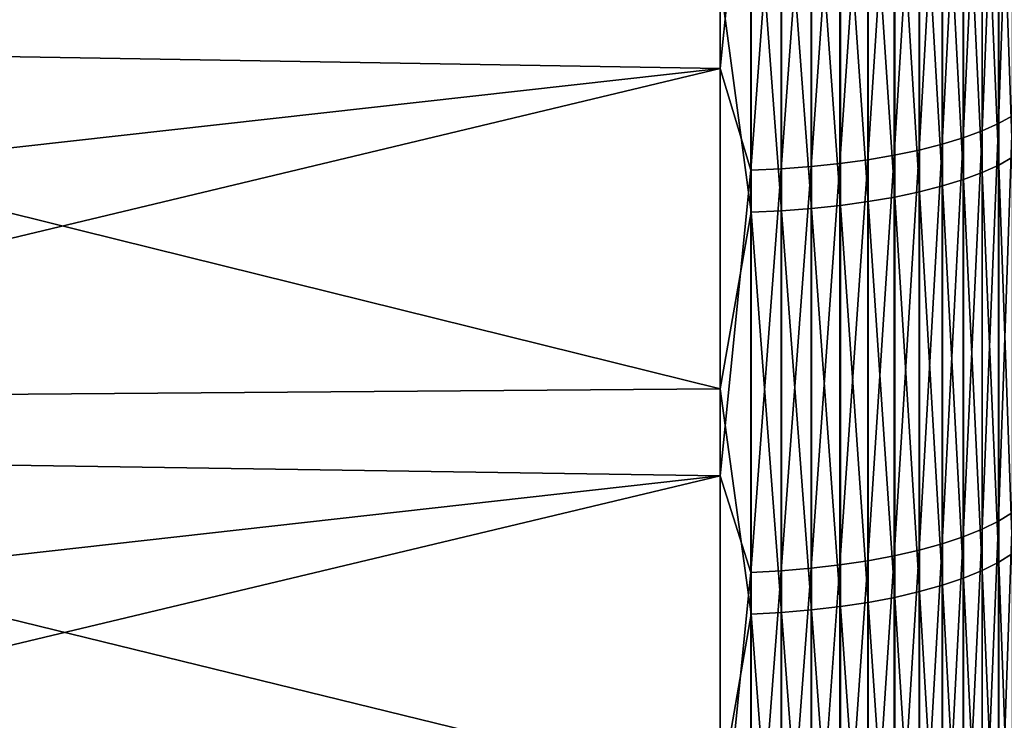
# Model space of a CAD drawing. Header units: metres. Extents: x -2 to 102, y -85 to 102.
# Tile 38 of 256: x 4.48 to 10.47, y -27.2 to -22.94. Entities that reach past the tile are written whole.
import ezdxf

# ---------------------------------------------------------------- set-up
doc = ezdxf.new("R2010")
doc.units = ezdxf.units.M
doc.layers.add('solid_21064300', color=7, linetype='CONTINUOUS')

msp = doc.modelspace()

# ---------------------------------------------------------------- linework, layer by layer
at = {"layer": 'solid_21064300'}
for points in [[(8.740137, -20.742247, 82.167656), (-0.986912, -21.820971, 82.151352), (-0.986912, -23.075703, 81.807777)], [(8.740137, -23.238398, 81.496872), (8.740137, -20.742247, 82.167656), (-0.986912, -23.075703, 81.807777)], [(8.924562, -21.388857, 81.987885), (8.740137, -20.742247, 82.167656), (8.740137, -23.238398, 81.496872)], [(10.430161, -23.572704, 80.341042), (10.514546, -23.525496, 80.180145), (10.514546, -21.093079, 80.854103)], [(10.430161, -21.135408, 81.016357), (10.430161, -23.572704, 80.341042), (10.514546, -21.093079, 80.854103)], [(10.216221, -23.659424, 80.636604), (10.330427, -23.617479, 80.493645), (10.330427, -21.175552, 81.170242)], [(10.216221, -21.213161, 81.314407), (10.216221, -23.659424, 80.636604), (10.330427, -21.175552, 81.170242)], [(10.330427, -23.617479, 80.493645), (10.430161, -23.572704, 80.341042), (10.430161, -21.135408, 81.016357)], [(10.330427, -21.175552, 81.170242), (10.330427, -23.617479, 80.493645), (10.430161, -21.135408, 81.016357)], [(10.08855, -23.69817, 80.768661), (10.216221, -23.659424, 80.636604), (10.216221, -21.213161, 81.314407)], [(10.08855, -21.2479, 81.447563), (10.08855, -23.69817, 80.768661), (10.216221, -21.213161, 81.314407)], [(9.797419, -23.764729, 80.995506), (9.948537, -23.733376, 80.888641), (9.948537, -21.279465, 81.568558)], [(9.797419, -21.307577, 81.676323), (9.797419, -23.764729, 80.995506), (9.948537, -21.279465, 81.568558)], [(9.948537, -23.733376, 80.888641), (10.08855, -23.69817, 80.768661), (10.08855, -21.2479, 81.447563)], [(9.948537, -21.279465, 81.568558), (9.948537, -23.733376, 80.888641), (10.08855, -21.2479, 81.447563)], [(9.291151, -23.833107, 81.228554), (9.467271, -23.814816, 81.166214), (9.467271, -21.352486, 81.848465)], [(9.291151, -21.368885, 81.911324), (9.291151, -23.833107, 81.228554), (9.467271, -21.352486, 81.848465)], [(9.467271, -23.814816, 81.166214), (9.636523, -23.791956, 81.088303), (9.636523, -21.331989, 81.769897)], [(9.467271, -21.352486, 81.848465), (9.467271, -23.814816, 81.166214), (9.636523, -21.331989, 81.769897)], [(9.636523, -23.791956, 81.088303), (9.797419, -23.764729, 80.995506), (9.797419, -21.307577, 81.676323)], [(9.636523, -21.331989, 81.769897), (9.636523, -23.791956, 81.088303), (9.797419, -21.307577, 81.676323)], [(10.43145, -21.389797, -80.947197), (10.515614, -21.34693, -80.784973), (10.515614, -23.777142, -80.103378)], [(8.924562, -21.388857, 81.987885), (8.740137, -23.238398, 81.496872), (8.924562, -23.855381, 81.304474)], [(8.924562, -23.855381, 81.304474), (9.109715, -23.846668, 81.274773), (9.109715, -21.381044, 81.957939)], [(8.924562, -21.388857, 81.987885), (8.924562, -23.855381, 81.304474), (9.109715, -21.381044, 81.957939)], [(9.109715, -23.846668, 81.274773), (9.291151, -23.833107, 81.228554), (9.291151, -21.368885, 81.911324)], [(9.109715, -21.381044, 81.957939), (9.109715, -23.846668, 81.274773), (9.291151, -21.368885, 81.911324)], [(10.331923, -21.43046, -81.101082), (10.43145, -21.389797, -80.947197), (10.43145, -23.824888, -80.264236)], [(10.43145, -23.824888, -80.264236), (10.43145, -21.389797, -80.947197), (10.515614, -23.777142, -80.103378)], [(10.090423, -21.503761, -81.378487), (10.217914, -21.468559, -81.24527), (10.217914, -23.912619, -80.559792)], [(10.217914, -21.468559, -81.24527), (10.331923, -21.43046, -81.101082), (10.331923, -23.87018, -80.416817)], [(10.217914, -23.912619, -80.559792), (10.217914, -21.468559, -81.24527), (10.331923, -23.87018, -80.416817)], [(10.331923, -23.87018, -80.416817), (10.331923, -21.43046, -81.101082), (10.43145, -23.824888, -80.264236)], [(9.799603, -21.564255, -81.607422), (9.950575, -21.535753, -81.499557), (9.950575, -23.987461, -80.811928)], [(9.950575, -21.535753, -81.499557), (10.090423, -21.503761, -81.378487), (10.090423, -23.951828, -80.691879)], [(9.950575, -23.987461, -80.811928), (9.950575, -21.535753, -81.499557), (10.090423, -23.951828, -80.691879)], [(10.090423, -23.951828, -80.691879), (10.090423, -21.503761, -81.378487), (10.217914, -23.912619, -80.559792)], [(9.469689, -21.609816, -81.779839), (9.638835, -21.589016, -81.701118), (9.638835, -24.046787, -81.011795)], [(9.638835, -21.589016, -81.701118), (9.799603, -21.564255, -81.607422), (9.799603, -24.019209, -80.918884)], [(9.638835, -24.046787, -81.011795), (9.638835, -21.589016, -81.701118), (9.799603, -24.019209, -80.918884)], [(9.799603, -24.019209, -80.918884), (9.799603, -21.564255, -81.607422), (9.950575, -23.987461, -80.811928)], [(8.92717, -24.11116, -81.228661), (8.740137, -22.705757, -81.646873), (8.92717, -21.646809, -81.91983)], [(8.92717, -21.646809, -81.91983), (9.112282, -21.63884, -81.889679), (9.112282, -24.102283, -81.198761)], [(8.92717, -24.11116, -81.228661), (8.92717, -21.646809, -81.91983), (9.112282, -24.102283, -81.198761)], [(9.112282, -21.63884, -81.889679), (9.293654, -21.626472, -81.842873), (9.293654, -24.088509, -81.152351)], [(9.112282, -24.102283, -81.198761), (9.112282, -21.63884, -81.889679), (9.293654, -24.088509, -81.152351)], [(9.293654, -21.626472, -81.842873), (9.469689, -21.609816, -81.779839), (9.469689, -24.069956, -81.089844)], [(9.293654, -24.088509, -81.152351), (9.293654, -21.626472, -81.842873), (9.469689, -24.069956, -81.089844)], [(9.469689, -24.069956, -81.089844), (9.469689, -21.609816, -81.779839), (9.638835, -24.046787, -81.011795)], [(8.740137, -22.705757, -81.646873), (8.740137, -25.185114, -80.916466), (-0.986912, -22.773939, -81.892296)], [(8.92717, -24.11116, -81.228661), (8.740137, -25.185114, -80.916466), (8.740137, -22.705757, -81.646873)], [(8.740137, -25.185114, -80.916466), (-0.986912, -25.260746, -81.159683), (-0.986912, -22.773939, -81.892296)], [(8.740137, -23.238398, 81.496872), (-0.986912, -23.075703, 81.807777), (-0.986912, -24.325031, 81.44503)], [(8.740137, -23.238398, 81.496872), (-0.986912, -24.325031, 81.44503), (-0.986912, -25.568661, 81.06321)], [(8.740137, -25.712933, 80.75029), (8.740137, -23.238398, 81.496872), (-0.986912, -25.568661, 81.06321)], [(8.924562, -23.855381, 81.304474), (8.740137, -23.238398, 81.496872), (8.740137, -25.712933, 80.75029)], [(10.430161, -25.988493, 79.592422), (10.514546, -25.936445, 79.433022), (10.514546, -23.525496, 80.180145)], [(10.430161, -23.572704, 80.341042), (10.430161, -25.988493, 79.592422), (10.514546, -23.525496, 80.180145)], [(10.216221, -26.084101, 79.885231), (10.330427, -26.037857, 79.743607), (10.330427, -23.617479, 80.493645)], [(10.216221, -23.659424, 80.636604), (10.216221, -26.084101, 79.885231), (10.330427, -23.617479, 80.493645)], [(10.330427, -26.037857, 79.743607), (10.430161, -25.988493, 79.592422), (10.430161, -23.572704, 80.341042)], [(10.330427, -23.617479, 80.493645), (10.330427, -26.037857, 79.743607), (10.430161, -23.572704, 80.341042)], [(10.08855, -26.126816, 80.016052), (10.216221, -26.084101, 79.885231), (10.216221, -23.659424, 80.636604)], [(10.08855, -23.69817, 80.768661), (10.08855, -26.126816, 80.016052), (10.216221, -23.659424, 80.636604)], [(9.797419, -26.200197, 80.240784), (9.948537, -26.165628, 80.134918), (9.948537, -23.733376, 80.888641)], [(9.797419, -23.764729, 80.995506), (9.797419, -26.200197, 80.240784), (9.948537, -23.733376, 80.888641)], [(9.948537, -26.165628, 80.134918), (10.08855, -26.126816, 80.016052), (10.08855, -23.69817, 80.768661)], [(9.948537, -23.733376, 80.888641), (9.948537, -26.165628, 80.134918), (10.08855, -23.69817, 80.768661)], [(9.467271, -26.255415, 80.409904), (9.636523, -26.230213, 80.332718), (9.636523, -23.791956, 81.088303)], [(9.467271, -23.814816, 81.166214), (9.467271, -26.255415, 80.409904), (9.636523, -23.791956, 81.088303)], [(9.636523, -26.230213, 80.332718), (9.797419, -26.200197, 80.240784), (9.797419, -23.764729, 80.995506)], [(9.636523, -23.791956, 81.088303), (9.636523, -26.230213, 80.332718), (9.797419, -23.764729, 80.995506)], [(10.43145, -23.824888, -80.264236), (10.515614, -23.777142, -80.103378), (10.515614, -26.185658, -79.348686)], [(8.924562, -23.855381, 81.304474), (8.740137, -25.712933, 80.75029), (8.924562, -26.30014, 80.546875)], [(8.924562, -26.30014, 80.546875), (9.109715, -26.290533, 80.517456), (9.109715, -23.846668, 81.274773)], [(8.924562, -23.855381, 81.304474), (8.924562, -26.30014, 80.546875), (9.109715, -23.846668, 81.274773)], [(9.109715, -26.290533, 80.517456), (9.291151, -26.275581, 80.471664), (9.291151, -23.833107, 81.228554)], [(9.109715, -23.846668, 81.274773), (9.109715, -26.290533, 80.517456), (9.291151, -23.833107, 81.228554)], [(9.291151, -26.275581, 80.471664), (9.467271, -26.255415, 80.409904), (9.467271, -23.814816, 81.166214)], [(9.291151, -23.833107, 81.228554), (9.291151, -26.275581, 80.471664), (9.467271, -23.814816, 81.166214)], [(10.217914, -23.912619, -80.559792), (10.331923, -23.87018, -80.416817), (10.331923, -26.288122, -79.65918)], [(10.331923, -23.87018, -80.416817), (10.43145, -23.824888, -80.264236), (10.43145, -26.238243, -79.508034)], [(10.331923, -26.288122, -79.65918), (10.331923, -23.87018, -80.416817), (10.43145, -26.238243, -79.508034)], [(10.43145, -26.238243, -79.508034), (10.43145, -23.824888, -80.264236), (10.515614, -26.185658, -79.348686)], [(10.090423, -23.951828, -80.691879), (10.217914, -23.912619, -80.559792), (10.217914, -26.334858, -79.800804)], [(10.217914, -26.334858, -79.800804), (10.217914, -23.912619, -80.559792), (10.331923, -26.288122, -79.65918)], [(9.799603, -24.019209, -80.918884), (9.950575, -23.987461, -80.811928), (9.950575, -26.417284, -80.050568)], [(9.950575, -23.987461, -80.811928), (10.090423, -23.951828, -80.691879), (10.090423, -26.378038, -79.931648)], [(9.950575, -26.417284, -80.050568), (9.950575, -23.987461, -80.811928), (10.090423, -26.378038, -79.931648)], [(10.090423, -26.378038, -79.931648), (10.090423, -23.951828, -80.691879), (10.217914, -26.334858, -79.800804)], [(9.469689, -24.069956, -81.089844), (9.638835, -24.046787, -81.011795), (9.638835, -26.482618, -80.24855)], [(9.638835, -24.046787, -81.011795), (9.799603, -24.019209, -80.918884), (9.799603, -26.452246, -80.156517)], [(9.638835, -26.482618, -80.24855), (9.638835, -24.046787, -81.011795), (9.799603, -26.452246, -80.156517)], [(9.799603, -26.452246, -80.156517), (9.799603, -24.019209, -80.918884), (9.950575, -26.417284, -80.050568)], [(8.92717, -24.11116, -81.228661), (9.112282, -24.102283, -81.198761), (9.112282, -26.543737, -80.433754)], [(9.112282, -24.102283, -81.198761), (9.293654, -24.088509, -81.152351), (9.293654, -26.528566, -80.387779)], [(9.112282, -26.543737, -80.433754), (9.112282, -24.102283, -81.198761), (9.293654, -26.528566, -80.387779)], [(9.293654, -24.088509, -81.152351), (9.469689, -24.069956, -81.089844), (9.469689, -26.508133, -80.325867)], [(9.293654, -26.528566, -80.387779), (9.293654, -24.088509, -81.152351), (9.469689, -26.508133, -80.325867)], [(9.469689, -26.508133, -80.325867), (9.469689, -24.069956, -81.089844), (9.638835, -26.482618, -80.24855)], [(8.92717, -26.553511, -80.463371), (8.740137, -25.185114, -80.916466), (8.92717, -24.11116, -81.228661)], [(8.92717, -26.553511, -80.463371), (8.92717, -24.11116, -81.228661), (9.112282, -26.543737, -80.433754)], [(8.740137, -25.185114, -80.916466), (8.740137, -27.641043, -80.110779), (-0.986912, -25.260746, -81.159683)], [(8.92717, -26.553511, -80.463371), (8.740137, -27.641043, -80.110779), (8.740137, -25.185114, -80.916466)], [(8.740137, -27.641043, -80.110779), (-0.986912, -27.724054, -80.351585), (-0.986912, -25.260746, -81.159683)], [(8.740137, -25.712933, 80.75029), (-0.986912, -25.568661, 81.06321), (-0.986912, -26.806301, 80.662399)], [(8.740137, -25.712933, 80.75029), (-0.986912, -26.806301, 80.662399), (-0.986912, -28.037663, 80.242691)], [(8.740137, -28.163548, 79.928581), (8.740137, -25.712933, 80.75029), (-0.986912, -28.037663, 80.242691)], [(8.924562, -26.30014, 80.546875), (8.740137, -25.712933, 80.75029), (8.740137, -28.163548, 79.928581)], [(10.430161, -28.380569, 78.771179), (10.514546, -28.32373, 78.613426), (10.514546, -25.936445, 79.433022)], [(10.430161, -25.988493, 79.592422), (10.430161, -28.380569, 78.771179), (10.514546, -25.936445, 79.433022)], [(10.330427, -28.434477, 78.920807), (10.430161, -28.380569, 78.771179), (10.430161, -25.988493, 79.592422)], [(10.330427, -26.037857, 79.743607), (10.330427, -28.434477, 78.920807), (10.430161, -25.988493, 79.592422)], [(10.08855, -28.531624, 79.190437), (10.216221, -28.484976, 79.060966), (10.216221, -26.084101, 79.885231)], [(10.08855, -26.126816, 80.016052), (10.08855, -28.531624, 79.190437), (10.216221, -26.084101, 79.885231)], [(10.216221, -28.484976, 79.060966), (10.330427, -28.434477, 78.920807), (10.330427, -26.037857, 79.743607)], [(10.216221, -26.084101, 79.885231), (10.216221, -28.484976, 79.060966), (10.330427, -26.037857, 79.743607)], [(9.948537, -28.574009, 79.308083), (10.08855, -28.531624, 79.190437), (10.08855, -26.126816, 80.016052)], [(9.948537, -26.165628, 80.134918), (9.948537, -28.574009, 79.308083), (10.08855, -26.126816, 80.016052)], [(9.636523, -28.644539, 79.503838), (9.797419, -28.611757, 79.412857), (9.797419, -26.200197, 80.240784)], [(9.636523, -26.230213, 80.332718), (9.636523, -28.644539, 79.503838), (9.797419, -26.200197, 80.240784)], [(9.797419, -28.611757, 79.412857), (9.948537, -28.574009, 79.308083), (9.948537, -26.165628, 80.134918)], [(9.797419, -26.200197, 80.240784), (9.797419, -28.611757, 79.412857), (9.948537, -26.165628, 80.134918)], [(10.43145, -26.238243, -79.508034), (10.515614, -26.185658, -79.348686), (10.515614, -28.570282, -78.521599)], [(9.291151, -28.694082, 79.64135), (9.467271, -28.67206, 79.580223), (9.467271, -26.255415, 80.409904)], [(9.291151, -26.275581, 80.471664), (9.291151, -28.694082, 79.64135), (9.467271, -26.255415, 80.409904)], [(9.467271, -28.67206, 79.580223), (9.636523, -28.644539, 79.503838), (9.636523, -26.230213, 80.332718)], [(9.467271, -26.255415, 80.409904), (9.467271, -28.67206, 79.580223), (9.636523, -26.230213, 80.332718)], [(10.331923, -26.288122, -79.65918), (10.43145, -26.238243, -79.508034), (10.43145, -28.627655, -78.679283)], [(10.43145, -28.627655, -78.679283), (10.43145, -26.238243, -79.508034), (10.515614, -28.570282, -78.521599)], [(8.924562, -26.30014, 80.546875), (8.740137, -28.163548, 79.928581), (8.924562, -28.720901, 79.715782)], [(8.924562, -28.720901, 79.715782), (9.109715, -28.710411, 79.686668), (9.109715, -26.290533, 80.517456)], [(8.924562, -26.30014, 80.546875), (8.924562, -28.720901, 79.715782), (9.109715, -26.290533, 80.517456)], [(9.109715, -28.710411, 79.686668), (9.291151, -28.694082, 79.64135), (9.291151, -26.275581, 80.471664)], [(9.109715, -26.290533, 80.517456), (9.109715, -28.710411, 79.686668), (9.291151, -26.275581, 80.471664)], [(10.217914, -26.334858, -79.800804), (10.331923, -26.288122, -79.65918), (10.331923, -28.682077, -78.828857)], [(10.331923, -28.682077, -78.828857), (10.331923, -26.288122, -79.65918), (10.43145, -28.627655, -78.679283)], [(9.950575, -26.417284, -80.050568), (10.090423, -26.378038, -79.931648), (10.090423, -28.780184, -79.098488)], [(10.090423, -26.378038, -79.931648), (10.217914, -26.334858, -79.800804), (10.217914, -28.73307, -78.969002)], [(10.090423, -28.780184, -79.098488), (10.090423, -26.378038, -79.931648), (10.217914, -28.73307, -78.969002)], [(10.217914, -28.73307, -78.969002), (10.217914, -26.334858, -79.800804), (10.331923, -28.682077, -78.828857)], [(9.799603, -26.452246, -80.156517), (9.950575, -26.417284, -80.050568), (9.950575, -28.823002, -79.216164)], [(9.950575, -28.823002, -79.216164), (9.950575, -26.417284, -80.050568), (10.090423, -28.780184, -79.098488)], [(9.469689, -26.508133, -80.325867), (9.638835, -26.482618, -80.24855), (9.638835, -28.894285, -79.412086)], [(9.638835, -26.482618, -80.24855), (9.799603, -26.452246, -80.156517), (9.799603, -28.861147, -79.321007)], [(9.638835, -28.894285, -79.412086), (9.638835, -26.482618, -80.24855), (9.799603, -28.861147, -79.321007)], [(9.799603, -28.861147, -79.321007), (9.799603, -26.452246, -80.156517), (9.950575, -28.823002, -79.216164)], [(8.92717, -28.971636, -79.624664), (8.740137, -27.641043, -80.110779), (8.92717, -26.553511, -80.463371)], [(8.92717, -26.553511, -80.463371), (9.112282, -26.543737, -80.433754), (9.112282, -28.96097, -79.59536)], [(8.92717, -28.971636, -79.624664), (8.92717, -26.553511, -80.463371), (9.112282, -28.96097, -79.59536)], [(9.112282, -26.543737, -80.433754), (9.293654, -26.528566, -80.387779), (9.293654, -28.944418, -79.549866)], [(9.112282, -28.96097, -79.59536), (9.112282, -26.543737, -80.433754), (9.293654, -28.944418, -79.549866)], [(9.293654, -26.528566, -80.387779), (9.469689, -26.508133, -80.325867), (9.469689, -28.922125, -79.488594)], [(9.293654, -28.944418, -79.549866), (9.293654, -26.528566, -80.387779), (9.469689, -28.922125, -79.488594)], [(9.469689, -28.922125, -79.488594), (9.469689, -26.508133, -80.325867), (9.638835, -28.894285, -79.412086)]]:
    msp.add_3dface(points, dxfattribs=at)

doc.saveas('drawing.dxf')
